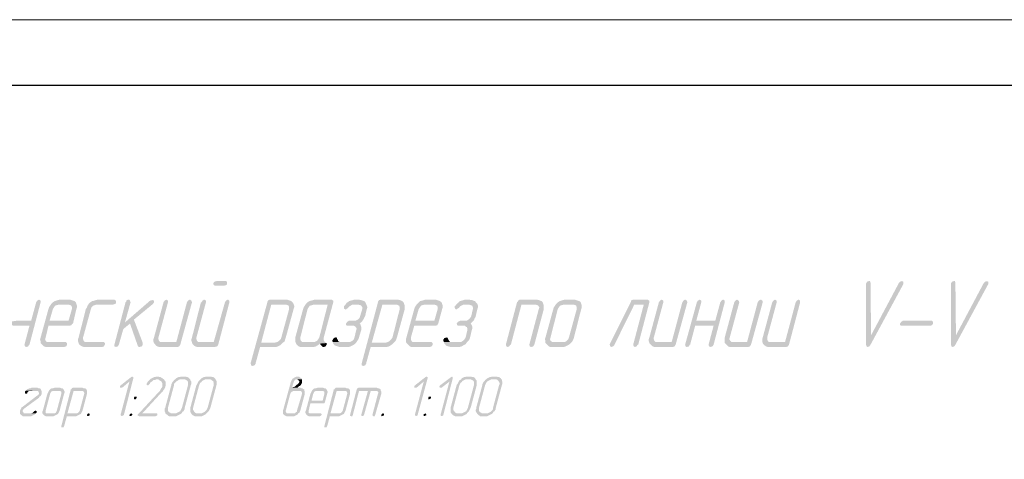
# Model space of a CAD drawing. Header units: millimetres. Extents: x -93479 to 1057970, y -66333 to 172656.
# Tile 204 of 256: x 318831 to 326299, y 57720 to 61056. Entities that reach past the tile are written whole.
import ezdxf

# ---------------------------------------------------------------- set-up
doc = ezdxf.new("R2010")
doc.units = ezdxf.units.MM
doc.layers.add('PDF _Сплошная заливка', color=7, linetype='Continuous')
doc.layers.add('ТОЛСТЫЕ_ОСНОВНЫЕ', color=6, linetype='Continuous')
doc.layers.add('РАЗМЕРЫ', color=7, linetype='Continuous', lineweight=9)
doc.layers.add('ТОНКИЕ', color=7, linetype='Continuous', lineweight=9)

# ---------------------------------------------------------------- blocks, each defined once
blk = doc.blocks.new('*U1947')
at = {"layer": 'ТОЛСТЫЕ_ОСНОВНЫЕ', "color": 7}
blk.add_lwpolyline([(20, 5), (836, 5), (836, 589), (20, 589)], close=True, dxfattribs=at)
at = {"layer": 'ТОНКИЕ', "color": 7}
blk.add_lwpolyline([(0, 0), (841, 0), (841, 594), (0, 594)], close=True, dxfattribs=at)
blk = doc.blocks.new('геология5')
at = {"layer": 'PDF _Сплошная заливка', "transparency": 33554559}
for points in [[(-30345.7, 611607.4), (-30413.5, 611607.4), (-30430.4, 611603.2), (-30438.9, 611590.5), (-30434.7, 611577.8), (-30426.2, 611573.6), (-30354.2, 611573.6), (-30337.2, 611577.8), (-30333, 611590.5), (-30333, 611603.2), (-30341.5, 611607.4)], [(-25466.4, 611607.4), (-25479.1, 611603.2), (-25487.6, 611590.5), (-25487.6, 611124.6), (-25449.5, 611196.6), (-25453.7, 611594.7), (-25457.9, 611607.4)], [(-25216.5, 611607.4), (-25229.2, 611603.2), (-25237.7, 611594.7), (-25449.5, 611196.6), (-25487.6, 611124.6), (-25483.4, 611111.9), (-25474.9, 611107.6), (-25462.2, 611111.9), (-25453.7, 611124.6), (-25203.8, 611586.3), (-25203.8, 611603.2)], [(-24822.6, 611607.4), (-24835.3, 611603.2), (-24843.8, 611590.5), (-24843.8, 611124.6), (-24805.7, 611196.6), (-24809.9, 611594.7), (-24814.2, 611607.4)], [(-24572.7, 611607.4), (-24585.4, 611603.2), (-24593.9, 611594.7), (-24805.7, 611196.6), (-24843.8, 611124.6), (-24839.6, 611111.9), (-24831.1, 611107.6), (-24818.4, 611111.9), (-24809.9, 611124.6), (-24560, 611586.3), (-24560, 611603.2)], [(-31760.4, 611467.7), (-31773.1, 611459.2), (-31781.5, 611446.5), (-31819.7, 611306.7), (-31929.8, 611306.7), (-31989.1, 611298.2), (-31984.8, 611289.8), (-31976.4, 611281.3), (-31963.7, 611272.8), (-31951, 611268.6), (-31832.4, 611268.6), (-31870.5, 611124.6), (-31866.2, 611111.9), (-31857.8, 611107.6), (-31840.8, 611111.9), (-31836.6, 611124.6), (-31832.4, 611124.6), (-31747.7, 611446.5), (-31747.7, 611459.2)], [(-31527.4, 611467.7), (-31599.4, 611467.7), (-31616.4, 611463.4), (-31629.1, 611459.2), (-31641.8, 611455), (-31654.5, 611446.5), (-31667.2, 611433.8), (-31535.9, 611429.5), (-31523.2, 611425.3), (-31514.7, 611421.1), (-31510.5, 611408.4), (-31510.5, 611395.7), (-31535.9, 611306.7), (-31679.9, 611306.7), (-31502, 611285.5), (-31476.6, 611395.7), (-31472.3, 611408.4), (-31472.3, 611421.1), (-31476.6, 611433.8), (-31480.8, 611446.5), (-31489.3, 611455), (-31502, 611459.2), (-31514.7, 611463.4)], [(-31188.6, 611467.7), (-31311.4, 611467.7), (-31328.3, 611463.4), (-31341, 611459.2), (-31358, 611455), (-31370.7, 611446.5), (-31383.4, 611433.8), (-31391.9, 611421.1), (-31396.1, 611408.4), (-31404.6, 611395.7), (-31459.6, 611179.6), (-31463.9, 611166.9), (-31463.9, 611150), (-31459.6, 611137.3), (-31455.4, 611128.8), (-31446.9, 611120.4), (-31434.2, 611111.9), (-31421.5, 611107.6), (-31281.7, 611107.6), (-31269, 611111.9), (-31260.6, 611124.6), (-31260.6, 611137.3), (-31269, 611145.8), (-31413.1, 611145.8), (-31421.5, 611154.2), (-31425.8, 611166.9), (-31425.8, 611179.6), (-31366.5, 611395.7), (-31362.2, 611408.4), (-31349.5, 611421.1), (-31336.8, 611425.3), (-31324.1, 611429.5), (-31197, 611429.5), (-31184.3, 611433.8), (-31180.1, 611433.8), (-31175.9, 611446.5), (-31175.9, 611459.2), (-31184.3, 611463.4)], [(-31078.4, 611467.7), (-31095.4, 611463.4), (-31099.6, 611450.7), (-31103.9, 611446.5), (-31188.6, 611124.6), (-31188.6, 611111.9), (-31175.9, 611107.6), (-31163.2, 611111.9), (-31154.7, 611124.6), (-31120.8, 611243.2), (-31070, 611285.5), (-31108.1, 611294), (-31065.7, 611446.5), (-31070, 611459.2)], [(-30900.6, 611463.4), (-30917.5, 611459.2), (-31108.1, 611294), (-31070, 611285.5), (-31010.7, 611116.1), (-31002.2, 611107.6), (-30998, 611107.6), (-30981, 611111.9), (-30972.6, 611124.6), (-30972.6, 611137.3), (-31040.3, 611315.2), (-30896.3, 611433.8), (-30887.8, 611446.5), (-30887.8, 611459.2)], [(-30794.7, 611467.7), (-30807.4, 611459.2), (-30815.8, 611446.5), (-30887.8, 611179.6), (-30892.1, 611166.9), (-30892.1, 611150), (-30887.8, 611137.3), (-30828.6, 611145.8), (-30841.3, 611145.8), (-30849.7, 611154.2), (-30854, 611166.9), (-30854, 611179.6), (-30782, 611446.5), (-30782, 611459.2)], [(-30616.8, 611467.7), (-30629.5, 611459.2), (-30638, 611446.5), (-30718.4, 611145.8), (-30828.6, 611145.8), (-30887.8, 611137.3), (-30879.4, 611128.8), (-30875.1, 611120.4), (-30862.4, 611111.9), (-30849.7, 611107.6), (-30710, 611107.6), (-30697.3, 611111.9), (-30688.8, 611124.6), (-30599.8, 611446.5), (-30604.1, 611459.2)], [(-30506.7, 611467.7), (-30519.4, 611459.2), (-30527.8, 611446.5), (-30532.1, 611446.5), (-30599.8, 611179.6), (-30604.1, 611166.9), (-30604.1, 611154.2), (-30599.8, 611141.5), (-30540.5, 611145.8), (-30553.2, 611145.8), (-30561.7, 611154.2), (-30566, 611166.9), (-30566, 611179.6), (-30493.9, 611446.5), (-30493.9, 611459.2)], [(-30328.8, 611467.7), (-30341.5, 611459.2), (-30349.9, 611446.5), (-30434.7, 611145.8), (-30540.5, 611145.8), (-30599.8, 611141.5), (-30595.6, 611128.8), (-30587.1, 611120.4), (-30574.4, 611111.9), (-30561.7, 611107.6), (-30426.2, 611107.6), (-30409.2, 611111.9), (-30400.8, 611124.6), (-30316.1, 611446.5), (-30316.1, 611459.2)], [(-29879.8, 611467.7), (-30006.9, 611467.7), (-30019.6, 611463.4), (-30028, 611450.7), (-30028, 611446.5), (-30155.1, 610984.8), (-30150.9, 610967.9), (-30142.4, 610963.6), (-30125.5, 610967.9), (-30117, 610980.6), (-30117, 610984.8), (-30083.1, 611107.6), (-29960.3, 611107.6), (-29947.6, 611111.9), (-29930.6, 611120.4), (-29922.2, 611128.8), (-29909.4, 611141.5), (-30074.6, 611141.5), (-29998.4, 611429.5), (-29888.3, 611429.5), (-29829, 611433.8), (-29837.4, 611446.5), (-29845.9, 611455), (-29854.4, 611459.2), (-29867.1, 611463.4)], [(-29541, 611467.7), (-29668, 611467.7), (-29680.7, 611463.4), (-29697.7, 611459.2), (-29710.4, 611455), (-29723.1, 611446.5), (-29735.8, 611433.8), (-29570.6, 611429.5), (-29634.1, 611179.6), (-29642.6, 611166.9), (-29651.1, 611154.2), (-29668, 611145.8), (-29752.7, 611145.8), (-29587.6, 611141.5), (-29596, 611150), (-29600.3, 611158.5), (-29600.3, 611179.6), (-29528.3, 611446.5), (-29528.3, 611459.2), (-29536.7, 611463.4)], [(-29329.2, 611467.7), (-29367.3, 611467.7), (-29380, 611463.4), (-29397, 611459.2), (-29409.7, 611455), (-29413.9, 611450.7), (-29426.6, 611442.2), (-29435.1, 611429.5), (-29341.9, 611429.5), (-29325, 611425.3), (-29316.5, 611421.1), (-29308, 611408.4), (-29308, 611395.7), (-29325, 611340.6), (-29329.2, 611327.9), (-29341.9, 611315.2), (-29358.8, 611306.7), (-29409.7, 611306.7), (-29422.4, 611298.2), (-29430.8, 611285.5), (-29430.8, 611272.8), (-29418.1, 611268.6), (-29371.5, 611268.6), (-29358.8, 611260.1), (-29350.4, 611247.4), (-29354.6, 611234.7), (-29367.3, 611179.6), (-29371.5, 611166.9), (-29384.2, 611154.2), (-29401.2, 611145.8), (-29532.5, 611145.8), (-29528.3, 611133.1), (-29519.8, 611124.6), (-29519.8, 611120.4), (-29507.1, 611116.1), (-29494.4, 611111.9), (-29481.7, 611107.6), (-29409.7, 611107.6), (-29397, 611111.9), (-29380, 611120.4), (-29367.3, 611128.8), (-29354.6, 611141.5), (-29346.1, 611154.2), (-29337.7, 611166.9), (-29333.4, 611179.6), (-29316.5, 611234.7), (-29316.5, 611260.1), (-29320.7, 611272.8), (-29325, 611285.5), (-29329.2, 611285.5), (-29312.2, 611298.2), (-29303.8, 611310.9), (-29295.3, 611323.7), (-29291.1, 611336.4), (-29286.8, 611340.6), (-29274.1, 611395.7), (-29269.9, 611408.4), (-29274.1, 611421.1), (-29278.4, 611433.8), (-29282.6, 611442.2), (-29291.1, 611455), (-29303.8, 611459.2), (-29316.5, 611463.4), (-29329.2, 611463.4)], [(-29041.2, 611467.7), (-29164, 611467.7), (-29180.9, 611463.4), (-29189.4, 611450.7), (-29189.4, 611446.5), (-29312.2, 610984.8), (-29312.2, 610967.9), (-29299.5, 610963.6), (-29286.8, 610967.9), (-29278.4, 610980.6), (-29278.4, 610984.8), (-29244.5, 611107.6), (-29121.6, 611107.6), (-29104.7, 611111.9), (-29092, 611120.4), (-29079.3, 611128.8), (-29066.6, 611141.5), (-29236, 611141.5), (-29155.5, 611429.5), (-29049.6, 611429.5), (-28990.3, 611433.8), (-28994.6, 611446.5), (-29003.1, 611455), (-29011.5, 611459.2), (-29024.2, 611463.4)], [(-28753.2, 611467.7), (-28825.2, 611467.7), (-28842.1, 611463.4), (-28854.8, 611459.2), (-28871.8, 611455), (-28880.2, 611446.5), (-28892.9, 611433.8), (-28765.9, 611429.5), (-28748.9, 611425.3), (-28740.5, 611421.1), (-28736.2, 611408.4), (-28736.2, 611395.7), (-28761.6, 611306.7), (-28905.6, 611306.7), (-28732, 611285.5), (-28702.3, 611395.7), (-28698.1, 611408.4), (-28698.1, 611421.1), (-28702.3, 611433.8), (-28706.6, 611446.5), (-28719.3, 611455), (-28727.7, 611459.2), (-28740.5, 611463.4)], [(-28490.6, 611467.7), (-28524.4, 611467.7), (-28541.4, 611463.4), (-28554.1, 611459.2), (-28571, 611455), (-28571, 611450.7), (-28583.7, 611442.2), (-28596.4, 611429.5), (-28499, 611429.5), (-28486.3, 611425.3), (-28473.6, 611421.1), (-28469.4, 611408.4), (-28469.4, 611395.7), (-28482.1, 611340.6), (-28490.6, 611327.9), (-28503.3, 611315.2), (-28516, 611306.7), (-28566.8, 611306.7), (-28583.7, 611298.2), (-28592.2, 611285.5), (-28588, 611272.8), (-28579.5, 611268.6), (-28528.7, 611268.6), (-28520.2, 611260.1), (-28516, 611260.1), (-28511.7, 611247.4), (-28511.7, 611234.7), (-28524.4, 611179.6), (-28532.9, 611166.9), (-28545.6, 611154.2), (-28558.3, 611145.8), (-28689.6, 611145.8), (-28685.4, 611133.1), (-28676.9, 611124.6), (-28676.9, 611120.4), (-28668.5, 611116.1), (-28655.7, 611111.9), (-28638.8, 611107.6), (-28571, 611107.6), (-28554.1, 611111.9), (-28541.4, 611120.4), (-28524.4, 611128.8), (-28516, 611141.5), (-28503.3, 611154.2), (-28494.8, 611166.9), (-28490.6, 611179.6), (-28477.9, 611234.7), (-28473.6, 611247.4), (-28473.6, 611260.1), (-28477.9, 611272.8), (-28486.3, 611285.5), (-28473.6, 611298.2), (-28460.9, 611310.9), (-28456.7, 611323.7), (-28448.2, 611336.4), (-28448.2, 611340.6), (-28435.5, 611395.7), (-28431.3, 611408.4), (-28431.3, 611421.1), (-28435.5, 611433.8), (-28444, 611442.2), (-28452.4, 611455), (-28465.1, 611459.2), (-28473.6, 611463.4), (-28490.6, 611463.4)], [(-27986.5, 611467.7), (-28109.4, 611467.7), (-28122.1, 611463.4), (-28130.5, 611450.7), (-28134.8, 611446.5), (-28219.5, 611124.6), (-28215.3, 611111.9), (-28206.8, 611107.6), (-28194.1, 611111.9), (-28185.6, 611124.6), (-28181.4, 611124.6), (-28100.9, 611429.5), (-27995, 611429.5), (-27935.7, 611433.8), (-27939.9, 611446.5), (-27948.4, 611455), (-27956.9, 611459.2), (-27969.6, 611463.4)], [(-27698.5, 611467.7), (-27770.5, 611467.7), (-27787.5, 611463.4), (-27800.2, 611459.2), (-27812.9, 611455), (-27825.6, 611446.5), (-27838.3, 611433.8), (-27707, 611429.5), (-27694.3, 611425.3), (-27685.8, 611421.1), (-27681.6, 611408.4), (-27681.6, 611395.7), (-27740.9, 611179.6), (-27745.1, 611166.9), (-27757.8, 611154.2), (-27770.5, 611145.8), (-27855.2, 611145.8), (-27723.9, 611141.5), (-27715.5, 611150), (-27707, 611166.9), (-27702.8, 611179.6), (-27647.7, 611395.7), (-27643.5, 611408.4), (-27643.5, 611421.1), (-27647.7, 611433.8), (-27651.9, 611446.5), (-27660.4, 611455), (-27673.1, 611459.2), (-27685.8, 611463.4)], [(-27143.7, 611467.7), (-27249.6, 611467.7), (-27266.5, 611463.4), (-27270.7, 611450.7), (-27431.7, 611128.8), (-27431.7, 611124.6), (-27427.5, 611111.9), (-27419, 611107.6), (-27406.3, 611111.9), (-27397.8, 611120.4), (-27245.3, 611429.5), (-27173.3, 611429.5), (-27131, 611446.5), (-27131, 611459.2), (-27139.4, 611463.4)], [(-27131, 611446.5), (-27173.3, 611429.5), (-27253.8, 611124.6), (-27249.6, 611111.9), (-27241.1, 611107.6), (-27228.4, 611111.9), (-27219.9, 611124.6), (-27215.7, 611124.6)], [(-27037.8, 611467.7), (-27050.5, 611459.2), (-27059, 611446.5), (-27131, 611179.6), (-27135.2, 611166.9), (-27135.2, 611150), (-27131, 611137.3), (-27067.4, 611145.8), (-27084.4, 611145.8), (-27092.8, 611154.2), (-27097.1, 611166.9), (-27097.1, 611179.6), (-27025.1, 611446.5), (-27025.1, 611459.2)], [(-26859.9, 611467.7), (-26872.6, 611459.2), (-26881.1, 611446.5), (-26961.5, 611145.8), (-27067.4, 611145.8), (-27131, 611137.3), (-27122.5, 611128.8), (-27114, 611120.4), (-27105.6, 611111.9), (-27092.8, 611107.6), (-26953.1, 611107.6), (-26940.4, 611111.9), (-26931.9, 611124.6), (-26843, 611446.5), (-26847.2, 611459.2)], [(-26749.8, 611467.7), (-26762.5, 611459.2), (-26770.9, 611446.5), (-26859.9, 611124.6), (-26855.7, 611111.9), (-26847.2, 611107.6), (-26830.2, 611111.9), (-26826, 611124.6), (-26821.8, 611124.6), (-26783.7, 611268.6), (-26643.9, 611268.6), (-26775.2, 611306.7), (-26737.1, 611446.5), (-26737.1, 611459.2)], [(-26571.9, 611467.7), (-26584.6, 611459.2), (-26593.1, 611446.5), (-26631.2, 611306.7), (-26775.2, 611306.7), (-26643.9, 611268.6), (-26682, 611124.6), (-26677.8, 611111.9), (-26669.3, 611107.6), (-26652.4, 611111.9), (-26643.9, 611124.6), (-26559.2, 611446.5), (-26559.2, 611459.2)], [(-26283.9, 611467.7), (-26300.8, 611459.2), (-26309.3, 611446.5), (-26389.8, 611145.8), (-26495.6, 611145.8), (-26559.2, 611137.3), (-26550.7, 611128.8), (-26542.2, 611120.4), (-26533.8, 611111.9), (-26521.1, 611107.6), (-26381.3, 611107.6), (-26368.6, 611111.9), (-26360.1, 611124.6), (-26271.2, 611446.5), (-26271.2, 611459.2), (-26275.4, 611459.2)], [(-26466, 611467.7), (-26478.7, 611459.2), (-26487.2, 611446.5), (-26559.2, 611179.6), (-26559.2, 611137.3), (-26495.6, 611145.8), (-26508.3, 611145.8), (-26516.8, 611154.2), (-26525.3, 611166.9), (-26521.1, 611179.6), (-26449.1, 611446.5), (-26453.3, 611459.2)], [(-26178, 611467.7), (-26190.7, 611459.2), (-26199.2, 611446.5), (-26271.2, 611179.6), (-26275.4, 611166.9), (-26275.4, 611150), (-26271.2, 611137.3), (-26211.9, 611145.8), (-26224.6, 611145.8), (-26233, 611154.2), (-26237.3, 611166.9), (-26237.3, 611179.6), (-26165.3, 611446.5), (-26165.3, 611459.2)], [(-26000.1, 611467.7), (-26012.8, 611459.2), (-26021.3, 611446.5), (-26101.7, 611145.8), (-26211.9, 611145.8), (-26271.2, 611137.3), (-26266.9, 611128.8), (-26258.5, 611120.4), (-26245.7, 611111.9), (-26233, 611107.6), (-26093.3, 611107.6), (-26080.6, 611111.9), (-26072.1, 611124.6), (-25987.4, 611446.5), (-25987.4, 611459.2)], [(-31667.2, 611433.8), (-31675.7, 611421.1), (-31684.1, 611408.4), (-31688.4, 611395.7), (-31747.7, 611179.6), (-31751.9, 611166.9), (-31747.7, 611150), (-31747.7, 611137.3), (-31739.2, 611128.8), (-31730.7, 611120.4), (-31722.2, 611111.9), (-31709.5, 611107.6), (-31569.8, 611107.6), (-31557.1, 611111.9), (-31552.8, 611111.9), (-31548.6, 611124.6), (-31548.6, 611137.3), (-31557.1, 611145.8), (-31701.1, 611145.8), (-31709.5, 611154.2), (-31713.8, 611166.9), (-31709.5, 611179.6), (-31688.4, 611268.6), (-31527.4, 611268.6), (-31514.7, 611272.8), (-31506.2, 611285.5), (-31502, 611285.5), (-31679.9, 611306.7), (-31654.5, 611395.7), (-31646, 611408.4), (-31637.5, 611421.1), (-31624.8, 611425.3), (-31607.9, 611429.5), (-31535.9, 611429.5)], [(-29829, 611433.8), (-29888.3, 611429.5), (-29875.6, 611425.3), (-29867.1, 611421.1), (-29862.9, 611408.4), (-29862.9, 611395.7), (-29922.2, 611179.6), (-29926.4, 611166.9), (-29939.1, 611154.2), (-29951.8, 611145.8), (-29968.7, 611141.5), (-30074.6, 611141.5), (-29909.4, 611141.5), (-29896.7, 611150), (-29892.5, 611166.9), (-29888.3, 611179.6), (-29829, 611395.7), (-29824.7, 611408.4), (-29824.7, 611421.1)], [(-29735.8, 611433.8), (-29744.3, 611421.1), (-29752.7, 611408.4), (-29757, 611395.7), (-29816.3, 611179.6), (-29816.3, 611150), (-29812, 611137.3), (-29807.8, 611128.8), (-29799.3, 611120.4), (-29790.9, 611111.9), (-29778.1, 611107.6), (-29676.5, 611107.6), (-29659.6, 611111.9), (-29646.8, 611120.4), (-29634.1, 611128.8), (-29629.9, 611133.1), (-29579.1, 611137.3), (-29587.6, 611141.5), (-29752.7, 611145.8), (-29765.4, 611145.8), (-29773.9, 611154.2), (-29778.1, 611166.9), (-29778.1, 611179.6), (-29723.1, 611395.7), (-29714.6, 611408.4), (-29706.1, 611421.1), (-29689.2, 611425.3), (-29676.5, 611429.5), (-29570.6, 611429.5)], [(-29435.1, 611429.5), (-29447.8, 611416.8), (-29447.8, 611399.9), (-29435.1, 611391.4), (-29422.4, 611399.9), (-29418.1, 611404.1), (-29405.4, 611416.8), (-29397, 611421.1), (-29384.2, 611429.5), (-29341.9, 611429.5)], [(-28990.3, 611433.8), (-29049.6, 611429.5), (-29036.9, 611425.3), (-29028.5, 611421.1), (-29024.2, 611408.4), (-29024.2, 611395.7), (-29079.3, 611179.6), (-29087.8, 611166.9), (-29100.5, 611154.2), (-29113.2, 611145.8), (-29125.9, 611141.5), (-29236, 611141.5), (-29066.6, 611141.5), (-29058.1, 611150), (-29049.6, 611166.9), (-29045.4, 611179.6), (-28986.1, 611395.7), (-28986.1, 611421.1)], [(-28892.9, 611433.8), (-28901.4, 611421.1), (-28909.9, 611408.4), (-28914.1, 611395.7), (-28973.4, 611179.6), (-28977.6, 611166.9), (-28977.6, 611150), (-28973.4, 611137.3), (-28964.9, 611128.8), (-28956.5, 611120.4), (-28948, 611111.9), (-28935.3, 611107.6), (-28795.5, 611107.6), (-28782.8, 611111.9), (-28774.3, 611124.6), (-28774.3, 611137.3), (-28782.8, 611145.8), (-28926.8, 611145.8), (-28935.3, 611154.2), (-28939.5, 611166.9), (-28939.5, 611179.6), (-28914.1, 611268.6), (-28753.2, 611268.6), (-28740.5, 611272.8), (-28732, 611285.5), (-28905.6, 611306.7), (-28880.2, 611395.7), (-28871.8, 611408.4), (-28863.3, 611421.1), (-28850.6, 611425.3), (-28833.6, 611429.5), (-28765.9, 611429.5)], [(-28596.4, 611429.5), (-28604.9, 611416.8), (-28609.2, 611412.6), (-28604.9, 611399.9), (-28596.4, 611391.4), (-28583.7, 611399.9), (-28575.3, 611404.1), (-28566.8, 611416.8), (-28558.3, 611421.1), (-28541.4, 611429.5), (-28499, 611429.5)], [(-27935.7, 611433.8), (-27995, 611429.5), (-27982.3, 611425.3), (-27973.8, 611421.1), (-27965.4, 611408.4), (-27969.6, 611395.7), (-28041.6, 611124.6), (-28037.4, 611111.9), (-28028.9, 611107.6), (-28011.9, 611111.9), (-28003.5, 611124.6), (-27931.5, 611395.7), (-27931.5, 611421.1)], [(-27838.3, 611433.8), (-27846.8, 611421.1), (-27855.2, 611408.4), (-27859.5, 611395.7), (-27918.8, 611179.6), (-27923, 611166.9), (-27918.8, 611150), (-27918.8, 611137.3), (-27910.3, 611128.8), (-27901.8, 611120.4), (-27893.4, 611111.9), (-27880.6, 611107.6), (-27779, 611107.6), (-27766.3, 611111.9), (-27749.3, 611120.4), (-27736.6, 611128.8), (-27723.9, 611141.5), (-27855.2, 611145.8), (-27867.9, 611145.8), (-27880.6, 611154.2), (-27884.9, 611166.9), (-27880.6, 611179.6), (-27825.6, 611395.7), (-27817.1, 611408.4), (-27808.6, 611421.1), (-27795.9, 611425.3), (-27779, 611429.5), (-27707, 611429.5)], [(-25000.5, 611268.6), (-24987.8, 611272.8), (-24979.3, 611285.5), (-24979.3, 611298.2), (-24987.8, 611306.7), (-25208.1, 611306.7), (-25220.8, 611298.2), (-25229.2, 611285.5), (-25229.2, 611272.8), (-25216.5, 611268.6)], [(-29511.3, 611179.6), (-29524, 611175.4), (-29532.5, 611162.7), (-29536.7, 611158.5), (-29532.5, 611145.8), (-29469, 611145.8), (-29481.7, 611145.8), (-29490.1, 611150), (-29494.4, 611162.7), (-29498.6, 611166.9), (-29502.8, 611179.6)], [(-28668.5, 611179.6), (-28685.4, 611175.4), (-28693.9, 611162.7), (-28693.9, 611158.5), (-28689.6, 611145.8), (-28630.3, 611145.8), (-28643, 611145.8), (-28647.3, 611150), (-28655.7, 611162.7), (-28655.7, 611166.9), (-28664.2, 611179.6)], [(-29579.1, 611137.3), (-29629.9, 611133.1), (-29621.4, 611120.4), (-29608.7, 611107.6), (-29600.3, 611107.6), (-29587.6, 611111.9), (-29579.1, 611124.6)], [(-31053, 610883.2), (-31061.5, 610878.9), (-31142, 610815.4), (-31146.2, 610806.9), (-31146.2, 610798.5), (-31129.3, 610798.5), (-31074.2, 610845), (-31044.6, 610870.5), (-31044.6, 610878.9)], [(-31044.6, 610870.5), (-31074.2, 610845), (-31142, 610590.9), (-31137.7, 610586.7), (-31133.5, 610582.4), (-31125, 610586.7), (-31116.6, 610590.9)], [(-30811.6, 610862), (-30866.7, 610862), (-30858.2, 610862), (-30849.7, 610857.8), (-30845.5, 610853.5), (-30837, 610849.3), (-30832.8, 610845), (-30828.6, 610840.8), (-30824.3, 610832.3), (-30824.3, 610806.9), (-30828.6, 610798.5), (-30832.8, 610794.2), (-30837, 610785.7), (-30841.3, 610777.3), (-31006.4, 610599.4), (-31010.7, 610595.2), (-31010.7, 610586.7), (-31002.2, 610582.4), (-30875.1, 610582.4), (-30866.7, 610586.7), (-30862.4, 610590.9), (-30862.4, 610599.4), (-30866.7, 610603.6), (-30976.8, 610603.6), (-30828.6, 610764.6), (-30820.1, 610773), (-30815.8, 610781.5), (-30811.6, 610785.7), (-30807.4, 610794.2), (-30803.1, 610802.7), (-30803.1, 610806.9), (-30798.9, 610815.4), (-30798.9, 610840.8), (-30803.1, 610849.3), (-30807.4, 610853.5)], [(-30862.4, 610883.2), (-30870.9, 610883.2), (-30879.4, 610878.9), (-30887.8, 610878.9), (-30896.3, 610874.7), (-30904.8, 610870.5), (-30913.3, 610866.2), (-30917.5, 610862), (-30926, 610853.5), (-30934.4, 610845), (-30938.7, 610836.6), (-30942.9, 610832.3), (-30942.9, 610819.6), (-30934.4, 610815.4), (-30930.2, 610819.6), (-30926, 610823.9), (-30917.5, 610832.3), (-30913.3, 610840.8), (-30904.8, 610845), (-30896.3, 610853.5), (-30887.8, 610857.8), (-30879.4, 610857.8), (-30870.9, 610862), (-30811.6, 610862), (-30820.1, 610866.2), (-30824.3, 610870.5), (-30832.8, 610874.7), (-30837, 610878.9), (-30845.5, 610878.9), (-30854, 610883.2)], [(-30654.9, 610883.2), (-30684.5, 610883.2), (-30693, 610878.9), (-30701.5, 610878.9), (-30710, 610874.7), (-30718.4, 610870.5), (-30726.9, 610862), (-30735.4, 610857.8), (-30739.6, 610849.3), (-30748.1, 610840.8), (-30752.3, 610832.3), (-30756.5, 610823.9), (-30756.5, 610819.6), (-30803.1, 610646), (-30807.4, 610637.5), (-30807.4, 610620.6), (-30803.1, 610612.1), (-30803.1, 610607.9), (-30798.9, 610599.4), (-30790.4, 610595.2), (-30786.2, 610590.9), (-30782, 610586.7), (-30773.5, 610582.4), (-30718.4, 610582.4), (-30710, 610586.7), (-30701.5, 610590.9), (-30693, 610595.2), (-30684.5, 610599.4), (-30752.3, 610603.6), (-30760.8, 610603.6), (-30765, 610607.9), (-30773.5, 610612.1), (-30777.7, 610616.3), (-30782, 610624.8), (-30782, 610646), (-30735.4, 610819.6), (-30735.4, 610828.1), (-30726.9, 610836.6), (-30722.7, 610840.8), (-30714.2, 610849.3), (-30705.7, 610853.5), (-30701.5, 610857.8), (-30688.8, 610862), (-30612.5, 610862), (-30621, 610870.5), (-30625.2, 610874.7), (-30633.7, 610878.9), (-30638, 610878.9), (-30646.4, 610883.2)], [(-30612.5, 610862), (-30659.1, 610862), (-30650.7, 610862), (-30646.4, 610857.8), (-30638, 610853.5), (-30633.7, 610849.3), (-30629.5, 610840.8), (-30629.5, 610819.6), (-30676.1, 610646), (-30680.3, 610637.5), (-30684.5, 610629), (-30688.8, 610620.6), (-30697.3, 610616.3), (-30705.7, 610612.1), (-30714.2, 610607.9), (-30722.7, 610603.6), (-30752.3, 610603.6), (-30684.5, 610599.4), (-30676.1, 610607.9), (-30671.8, 610616.3), (-30663.4, 610620.6), (-30659.1, 610629), (-30654.9, 610637.5), (-30654.9, 610646), (-30608.3, 610819.6), (-30604.1, 610828.1), (-30604.1, 610845), (-30608.3, 610849.3), (-30612.5, 610857.8)], [(-30460.1, 610883.2), (-30493.9, 610883.2), (-30502.4, 610878.9), (-30510.9, 610878.9), (-30519.4, 610874.7), (-30527.8, 610870.5), (-30536.3, 610862), (-30540.5, 610857.8), (-30549, 610849.3), (-30553.2, 610840.8), (-30557.5, 610832.3), (-30561.7, 610823.9), (-30566, 610819.6), (-30612.5, 610646), (-30612.5, 610612.1), (-30608.3, 610607.9), (-30604.1, 610599.4), (-30599.8, 610595.2), (-30595.6, 610590.9), (-30587.1, 610586.7), (-30578.7, 610582.4), (-30523.6, 610582.4), (-30515.1, 610586.7), (-30506.7, 610590.9), (-30498.2, 610595.2), (-30493.9, 610599.4), (-30557.5, 610603.6), (-30566, 610603.6), (-30574.4, 610607.9), (-30578.7, 610612.1), (-30582.9, 610616.3), (-30587.1, 610624.8), (-30591.4, 610629), (-30591.4, 610646), (-30544.8, 610819.6), (-30540.5, 610828.1), (-30536.3, 610836.6), (-30527.8, 610840.8), (-30523.6, 610849.3), (-30515.1, 610853.5), (-30506.7, 610857.8), (-30498.2, 610862), (-30421.9, 610862), (-30426.2, 610870.5), (-30430.4, 610874.7), (-30438.9, 610878.9), (-30447.4, 610878.9), (-30455.8, 610883.2)], [(-30421.9, 610862), (-30468.5, 610862), (-30460.1, 610862), (-30451.6, 610857.8), (-30447.4, 610853.5), (-30438.9, 610849.3), (-30438.9, 610840.8), (-30434.7, 610836.6), (-30434.7, 610819.6), (-30481.2, 610646), (-30485.5, 610637.5), (-30489.7, 610629), (-30498.2, 610620.6), (-30502.4, 610616.3), (-30510.9, 610612.1), (-30519.4, 610607.9), (-30527.8, 610603.6), (-30557.5, 610603.6), (-30493.9, 610599.4), (-30485.5, 610607.9), (-30477, 610616.3), (-30472.8, 610620.6), (-30468.5, 610629), (-30464.3, 610637.5), (-30460.1, 610646), (-30413.5, 610819.6), (-30413.5, 610849.3), (-30417.7, 610857.8)], [(-29799.3, 610883.2), (-29807.8, 610883.2), (-29816.3, 610878.9), (-29824.7, 610874.7), (-29829, 610870.5), (-29837.4, 610866.2), (-29841.7, 610857.8), (-29845.9, 610849.3), (-29850.2, 610840.8), (-29909.4, 610624.8), (-29909.4, 610599.4), (-29905.2, 610595.2), (-29901, 610590.9), (-29892.5, 610586.7), (-29884, 610582.4), (-29824.7, 610582.4), (-29816.3, 610586.7), (-29807.8, 610590.9), (-29799.3, 610595.2), (-29795.1, 610603.6), (-29879.8, 610603.6), (-29884, 610607.9), (-29888.3, 610616.3), (-29888.3, 610624.8), (-29854.4, 610751.9), (-29850.2, 610760.3), (-29841.7, 610768.8), (-29833.2, 610773), (-29782.4, 610773), (-29748.5, 610777.3), (-29748.5, 610785.7), (-29757, 610790), (-29761.2, 610794.2), (-29769.7, 610794.2), (-29778.1, 610798.5), (-29841.7, 610798.5), (-29829, 610840.8), (-29824.7, 610849.3), (-29820.5, 610853.5), (-29820.5, 610857.8), (-29812, 610862), (-29765.4, 610862), (-29769.7, 610870.5), (-29778.1, 610874.7), (-29782.4, 610878.9), (-29790.9, 610883.2)], [(-29765.4, 610862), (-29803.6, 610862), (-29795.1, 610857.8), (-29790.9, 610853.5), (-29786.6, 610849.3), (-29786.6, 610840.8), (-29790.9, 610832.3), (-29799.3, 610823.9), (-29807.8, 610819.6), (-29816.3, 610811.2), (-29820.5, 610806.9), (-29829, 610802.7), (-29833.2, 610802.7), (-29841.7, 610798.5), (-29799.3, 610798.5), (-29795.1, 610802.7), (-29786.6, 610811.2), (-29782.4, 610811.2), (-29773.9, 610819.6), (-29769.7, 610828.1), (-29765.4, 610832.3), (-29765.4, 610857.8)], [(-28820.9, 610883.2), (-28829.4, 610878.9), (-28909.9, 610815.4), (-28914.1, 610806.9), (-28914.1, 610798.5), (-28897.2, 610798.5), (-28842.1, 610845), (-28812.5, 610870.5), (-28812.5, 610878.9)], [(-28812.5, 610870.5), (-28842.1, 610845), (-28909.9, 610590.9), (-28905.6, 610586.7), (-28901.4, 610582.4), (-28892.9, 610586.7), (-28888.7, 610590.9)], [(-28626.1, 610883.2), (-28634.6, 610878.9), (-28719.3, 610815.4), (-28723.5, 610806.9), (-28719.3, 610798.5), (-28706.6, 610798.5), (-28647.3, 610845), (-28621.9, 610870.5), (-28621.9, 610878.9)], [(-28621.9, 610870.5), (-28647.3, 610845), (-28715, 610590.9), (-28715, 610586.7), (-28706.6, 610582.4), (-28698.1, 610586.7), (-28693.9, 610590.9)], [(-28486.3, 610883.2), (-28520.2, 610883.2), (-28528.7, 610878.9), (-28537.1, 610878.9), (-28545.6, 610874.7), (-28554.1, 610870.5), (-28558.3, 610862), (-28566.8, 610857.8), (-28575.3, 610849.3), (-28579.5, 610840.8), (-28583.7, 610832.3), (-28588, 610823.9), (-28592.2, 610819.6), (-28638.8, 610646), (-28638.8, 610612.1), (-28634.6, 610607.9), (-28630.3, 610599.4), (-28626.1, 610595.2), (-28621.9, 610590.9), (-28613.4, 610586.7), (-28604.9, 610582.4), (-28549.9, 610582.4), (-28541.4, 610586.7), (-28532.9, 610590.9), (-28524.4, 610595.2), (-28516, 610599.4), (-28583.7, 610603.6), (-28592.2, 610603.6), (-28600.7, 610607.9), (-28604.9, 610612.1), (-28609.2, 610616.3), (-28613.4, 610624.8), (-28617.6, 610629), (-28617.6, 610646), (-28571, 610819.6), (-28566.8, 610828.1), (-28562.6, 610836.6), (-28554.1, 610840.8), (-28549.9, 610849.3), (-28541.4, 610853.5), (-28532.9, 610857.8), (-28524.4, 610862), (-28448.2, 610862), (-28452.4, 610870.5), (-28456.7, 610874.7), (-28465.1, 610878.9), (-28473.6, 610878.9), (-28482.1, 610883.2)], [(-28448.2, 610862), (-28494.8, 610862), (-28486.3, 610862), (-28477.9, 610857.8), (-28469.4, 610853.5), (-28465.1, 610849.3), (-28460.9, 610840.8), (-28460.9, 610819.6), (-28507.5, 610646), (-28511.7, 610637.5), (-28516, 610629), (-28520.2, 610620.6), (-28528.7, 610616.3), (-28537.1, 610612.1), (-28545.6, 610607.9), (-28554.1, 610603.6), (-28583.7, 610603.6), (-28516, 610599.4), (-28511.7, 610607.9), (-28503.3, 610616.3), (-28499, 610620.6), (-28494.8, 610629), (-28490.6, 610637.5), (-28486.3, 610646), (-28439.7, 610819.6), (-28439.7, 610849.3), (-28444, 610857.8)], [(-28295.7, 610883.2), (-28325.4, 610883.2), (-28333.8, 610878.9), (-28342.3, 610878.9), (-28350.8, 610874.7), (-28359.3, 610870.5), (-28367.7, 610862), (-28376.2, 610857.8), (-28380.4, 610849.3), (-28388.9, 610840.8), (-28393.1, 610832.3), (-28397.4, 610823.9), (-28397.4, 610819.6), (-28444, 610646), (-28444, 610637.5), (-28448.2, 610629), (-28448.2, 610620.6), (-28444, 610612.1), (-28439.7, 610607.9), (-28435.5, 610599.4), (-28431.3, 610595.2), (-28427, 610590.9), (-28418.6, 610586.7), (-28414.3, 610582.4), (-28359.3, 610582.4), (-28350.8, 610586.7), (-28342.3, 610590.9), (-28333.8, 610595.2), (-28325.4, 610599.4), (-28393.1, 610603.6), (-28401.6, 610603.6), (-28405.8, 610607.9), (-28414.3, 610612.1), (-28418.6, 610616.3), (-28422.8, 610624.8), (-28422.8, 610646), (-28376.2, 610819.6), (-28372, 610828.1), (-28367.7, 610836.6), (-28363.5, 610840.8), (-28355, 610849.3), (-28346.6, 610853.5), (-28338.1, 610857.8), (-28329.6, 610862), (-28253.4, 610862), (-28257.6, 610870.5), (-28266.1, 610874.7), (-28270.3, 610878.9), (-28278.8, 610878.9), (-28287.3, 610883.2)], [(-28253.4, 610862), (-28300, 610862), (-28291.5, 610862), (-28283, 610857.8), (-28278.8, 610853.5), (-28274.5, 610849.3), (-28270.3, 610840.8), (-28266.1, 610836.6), (-28266.1, 610828.1), (-28270.3, 610819.6), (-28316.9, 610646), (-28316.9, 610637.5), (-28321.1, 610629), (-28329.6, 610620.6), (-28333.8, 610616.3), (-28342.3, 610612.1), (-28350.8, 610607.9), (-28359.3, 610603.6), (-28393.1, 610603.6), (-28325.4, 610599.4), (-28316.9, 610607.9), (-28312.7, 610616.3), (-28304.2, 610620.6), (-28300, 610629), (-28295.7, 610637.5), (-28295.7, 610646), (-28249.1, 610819.6), (-28244.9, 610828.1), (-28244.9, 610845), (-28249.1, 610849.3), (-28249.1, 610857.8)], [(-31773.1, 610798.5), (-31815.4, 610798.5), (-31823.9, 610794.2), (-31832.4, 610794.2), (-31840.8, 610790), (-31845.1, 610790), (-31853.5, 610781.5), (-31857.8, 610777.3), (-31777.3, 610773), (-31768.8, 610773), (-31764.6, 610768.8), (-31760.4, 610760.3), (-31760.4, 610751.9), (-31764.6, 610743.4), (-31773.1, 610739.2), (-31883.2, 610654.4), (-31891.7, 610650.2), (-31895.9, 610641.7), (-31900.1, 610633.3), (-31904.4, 610624.8), (-31904.4, 610599.4), (-31900.1, 610595.2), (-31895.9, 610590.9), (-31887.4, 610586.7), (-31883.2, 610582.4), (-31819.7, 610582.4), (-31811.2, 610586.7), (-31802.7, 610590.9), (-31794.2, 610595.2), (-31785.8, 610603.6), (-31874.7, 610603.6), (-31879, 610612.1), (-31883.2, 610616.3), (-31883.2, 610624.8), (-31879, 610633.3), (-31870.5, 610641.7), (-31760.4, 610722.2), (-31756.1, 610730.7), (-31747.7, 610734.9), (-31743.4, 610743.4), (-31739.2, 610751.9), (-31739.2, 610768.8), (-31743.4, 610777.3), (-31743.4, 610781.5), (-31747.7, 610790), (-31756.1, 610794.2), (-31764.6, 610794.2)], [(-31857.8, 610777.3), (-31866.2, 610768.8), (-31866.2, 610756.1), (-31857.8, 610751.9), (-31849.3, 610756.1), (-31849.3, 610760.3), (-31840.8, 610768.8), (-31836.6, 610773), (-31777.3, 610773)], [(-31684.1, 610777.3), (-31688.4, 610768.8), (-31692.6, 610760.3), (-31696.8, 610751.9), (-31730.7, 610624.8), (-31734.9, 610616.3), (-31734.9, 610607.9), (-31730.7, 610599.4), (-31726.5, 610595.2), (-31722.2, 610590.9), (-31718, 610586.7), (-31709.5, 610582.4), (-31650.2, 610582.4), (-31641.8, 610586.7), (-31633.3, 610590.9), (-31624.8, 610595.2), (-31616.4, 610599.4), (-31696.8, 610603.6), (-31705.3, 610603.6), (-31709.5, 610607.9), (-31709.5, 610624.8), (-31675.7, 610751.9), (-31671.4, 610760.3), (-31667.2, 610768.8), (-31658.7, 610773), (-31607.9, 610773)], [(-31599.4, 610798.5), (-31641.8, 610798.5), (-31654.5, 610794.2), (-31662.9, 610794.2), (-31671.4, 610790), (-31675.7, 610785.7), (-31684.1, 610777.3), (-31607.9, 610773), (-31599.4, 610773), (-31590.9, 610768.8), (-31590.9, 610751.9), (-31624.8, 610624.8), (-31629.1, 610616.3), (-31633.3, 610607.9), (-31641.8, 610603.6), (-31696.8, 610603.6), (-31616.4, 610599.4), (-31612.1, 610607.9), (-31607.9, 610616.3), (-31603.6, 610624.8), (-31569.8, 610751.9), (-31565.5, 610764.6), (-31565.5, 610768.8), (-31569.8, 610777.3), (-31574, 610785.7), (-31578.2, 610790), (-31582.5, 610794.2), (-31590.9, 610794.2)], [(-31430, 610798.5), (-31502, 610798.5), (-31510.5, 610794.2), (-31514.7, 610785.7), (-31518.9, 610785.7), (-31590.9, 610506.2), (-31590.9, 610497.7), (-31574, 610497.7), (-31569.8, 610506.2), (-31548.6, 610582.4), (-31476.6, 610582.4), (-31468.1, 610586.7), (-31459.6, 610590.9), (-31451.2, 610595.2), (-31442.7, 610599.4), (-31544.4, 610603.6), (-31497.8, 610773), (-31434.2, 610773), (-31396.1, 610777.3), (-31400.3, 610785.7), (-31404.6, 610790), (-31413.1, 610794.2), (-31421.5, 610794.2)], [(-31396.1, 610777.3), (-31434.2, 610773), (-31425.8, 610773), (-31421.5, 610768.8), (-31417.3, 610760.3), (-31417.3, 610751.9), (-31451.2, 610624.8), (-31455.4, 610616.3), (-31463.9, 610607.9), (-31472.3, 610603.6), (-31544.4, 610603.6), (-31442.7, 610599.4), (-31438.5, 610607.9), (-31434.2, 610616.3), (-31430, 610624.8), (-31396.1, 610751.9), (-31396.1, 610768.8)], [(-29748.5, 610777.3), (-29782.4, 610773), (-29773.9, 610773), (-29769.7, 610768.8), (-29765.4, 610760.3), (-29765.4, 610751.9), (-29803.6, 610624.8), (-29803.6, 610616.3), (-29812, 610612.1), (-29820.5, 610603.6), (-29871.3, 610603.6), (-29795.1, 610603.6), (-29786.6, 610607.9), (-29782.4, 610616.3), (-29778.1, 610624.8), (-29744.3, 610751.9), (-29744.3, 610768.8)], [(-29689.2, 610777.3), (-29693.4, 610768.8), (-29697.7, 610760.3), (-29701.9, 610751.9), (-29735.8, 610624.8), (-29740, 610616.3), (-29740, 610607.9), (-29735.8, 610599.4), (-29731.6, 610595.2), (-29727.3, 610590.9), (-29723.1, 610586.7), (-29714.6, 610582.4), (-29629.9, 610582.4), (-29621.4, 610586.7), (-29617.2, 610590.9), (-29617.2, 610599.4), (-29621.4, 610603.6), (-29706.1, 610603.6), (-29714.6, 610607.9), (-29714.6, 610624.8), (-29701.9, 610679.9), (-29596, 610679.9), (-29591.8, 610688.3), (-29693.4, 610701), (-29680.7, 610751.9), (-29676.5, 610760.3), (-29672.3, 610768.8), (-29663.8, 610773), (-29613, 610773)], [(-29604.5, 610798.5), (-29646.8, 610798.5), (-29659.6, 610794.2), (-29668, 610794.2), (-29676.5, 610790), (-29680.7, 610785.7), (-29689.2, 610777.3), (-29613, 610773), (-29604.5, 610773), (-29596, 610768.8), (-29596, 610751.9), (-29608.7, 610701), (-29693.4, 610701), (-29591.8, 610688.3), (-29574.8, 610751.9), (-29570.6, 610764.6), (-29570.6, 610768.8), (-29574.8, 610777.3), (-29579.1, 610785.7), (-29583.3, 610790), (-29587.6, 610794.2), (-29596, 610794.2)], [(-29435.1, 610798.5), (-29507.1, 610798.5), (-29515.5, 610794.2), (-29519.8, 610785.7), (-29524, 610785.7), (-29596, 610506.2), (-29596, 610497.7), (-29579.1, 610497.7), (-29574.8, 610506.2), (-29553.7, 610582.4), (-29481.7, 610582.4), (-29473.2, 610586.7), (-29464.7, 610590.9), (-29456.3, 610595.2), (-29447.8, 610599.4), (-29549.4, 610603.6), (-29502.8, 610773), (-29439.3, 610773), (-29401.2, 610777.3), (-29405.4, 610785.7), (-29409.7, 610790), (-29418.1, 610794.2), (-29426.6, 610794.2)], [(-29401.2, 610777.3), (-29439.3, 610773), (-29430.8, 610773), (-29426.6, 610768.8), (-29422.4, 610760.3), (-29422.4, 610751.9), (-29456.3, 610624.8), (-29460.5, 610616.3), (-29469, 610607.9), (-29477.4, 610603.6), (-29549.4, 610603.6), (-29447.8, 610599.4), (-29443.5, 610607.9), (-29439.3, 610616.3), (-29435.1, 610624.8), (-29401.2, 610751.9), (-29401.2, 610768.8)], [(-29197.9, 610798.5), (-29337.7, 610798.5), (-29346.1, 610794.2), (-29350.4, 610785.7), (-29401.2, 610590.9), (-29401.2, 610586.7), (-29392.7, 610582.4), (-29384.2, 610582.4), (-29380, 610590.9), (-29333.4, 610773), (-29265.7, 610773), (-29168.2, 610777.3), (-29168.2, 610785.7), (-29176.7, 610790), (-29180.9, 610794.2), (-29189.4, 610794.2)], [(-29265.7, 610773), (-29316.5, 610590.9), (-29316.5, 610586.7), (-29308, 610582.4), (-29299.5, 610586.7), (-29295.3, 610590.9), (-29244.5, 610773), (-29202.1, 610773)], [(-29168.2, 610777.3), (-29265.7, 610773), (-29193.7, 610773), (-29189.4, 610768.8), (-29185.2, 610760.3), (-29189.4, 610751.9), (-29231.8, 610590.9), (-29227.5, 610586.7), (-29223.3, 610582.4), (-29214.8, 610582.4), (-29210.6, 610590.9), (-29164, 610751.9), (-29164, 610768.8)], [(-31027.6, 610730.7), (-31036.1, 610730.7), (-31040.3, 610722.2), (-31040.3, 610713.7), (-31031.9, 610709.5), (-31023.4, 610713.7), (-31019.1, 610722.2), (-31019.1, 610730.7), (-31023.4, 610730.7)], [(-28795.5, 610730.7), (-28804, 610730.7), (-28808.2, 610722.2), (-28808.2, 610713.7), (-28804, 610709.5), (-28795.5, 610713.7), (-28791.3, 610713.7), (-28787, 610722.2), (-28787, 610730.7)], [(-31785.8, 610624.8), (-31794.2, 610620.6), (-31798.5, 610616.3), (-31802.7, 610612.1), (-31807, 610607.9), (-31819.7, 610603.6), (-31866.2, 610603.6), (-31785.8, 610603.6), (-31781.5, 610607.9), (-31777.3, 610612.1), (-31777.3, 610620.6)], [(-31383.4, 610603.6), (-31391.9, 610599.4), (-31396.1, 610590.9), (-31396.1, 610586.7), (-31387.6, 610582.4), (-31379.2, 610586.7), (-31374.9, 610590.9), (-31374.9, 610599.4)], [(-31061.5, 610603.6), (-31070, 610599.4), (-31074.2, 610590.9), (-31074.2, 610586.7), (-31065.7, 610582.4), (-31057.3, 610586.7), (-31053, 610590.9), (-31053, 610599.4)], [(-29151.3, 610603.6), (-29159.8, 610599.4), (-29164, 610590.9), (-29168.2, 610590.9), (-29164, 610586.7), (-29159.8, 610582.4), (-29151.3, 610586.7), (-29147.1, 610586.7), (-29142.8, 610590.9), (-29142.8, 610599.4)], [(-28829.4, 610603.6), (-28837.9, 610599.4), (-28846.3, 610590.9), (-28842.1, 610586.7), (-28837.9, 610582.4), (-28829.4, 610586.7), (-28820.9, 610590.9), (-28825.2, 610599.4)]]:
    blk.add_hatch(color=256, dxfattribs=at).paths.add_polyline_path(points)

msp = doc.modelspace()

# ---------------------------------------------------------------- block references
at = {"color": 7, "xscale": 100, "yscale": 100, "zscale": 100}
msp.add_blockref('*U1947', (255194.4, 1655.9), dxfattribs=at)
at = {"layer": 'РАЗМЕРЫ', "color": 7}
msp.add_blockref('геология5', (350737.6, -552535.5), dxfattribs=at)

doc.saveas('drawing.dxf')
